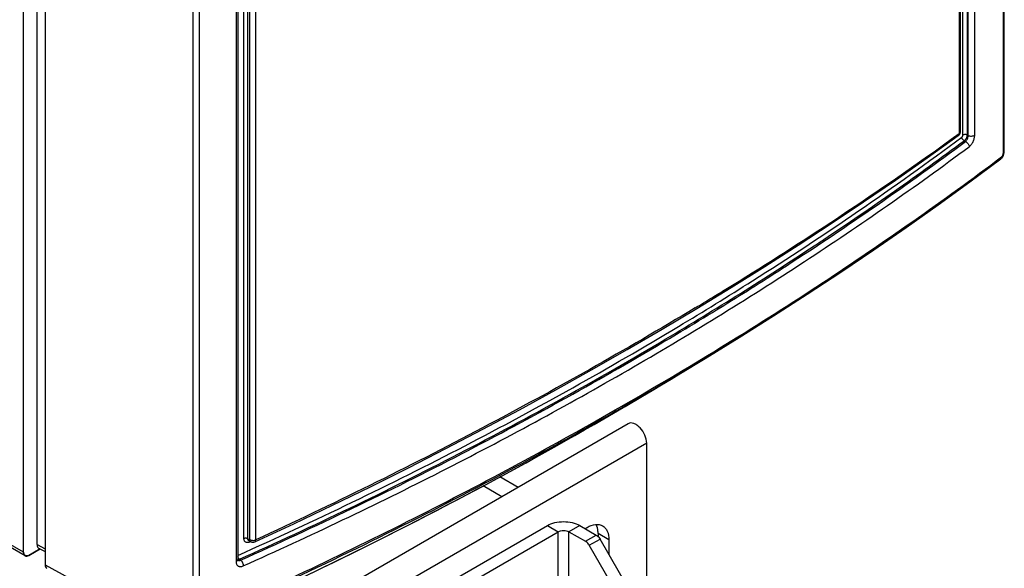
# Model space of a CAD drawing. Header units: millimetres. Extents: x 0 to 841, y 0 to 594.
# Tile 109 of 116: x 742 to 774, y 418 to 436. Entities that reach past the tile are written whole.
import ezdxf

# ---------------------------------------------------------------- set-up
doc = ezdxf.new("R2010")
doc.units = ezdxf.units.MM
doc.header["$LTSCALE"] = 46.255
doc.layers.get('0').update_dxf_attribs({"linetype": 'CONTINUOUS'})
for name, color, linetype in [('CHAMFERS', 7, 'CONTINUOUS'), ('CURVES', 7, 'CONTINUOUS'), ('ROUNDS', 7, 'CONTINUOUS')]:
    doc.layers.add(name, color=color, linetype=linetype)

msp = doc.modelspace()

# ---------------------------------------------------------------- linework, layer by layer
at = {"color": 3, "linetype": 'CONTINUOUS'}
for p, q in [((762.017, 422.7522), (736.9147, 408.2594)), ((762.6205, 411.0923), (762.6205, 422.115)), ((758.4082, 420.6687), (757.8146, 421.0114)), ((753.3574, 415.9505), (759.3678, 419.4206)), ((762.1963, 417.0672), (761.0938, 418.9767))]:
    msp.add_line(p, q, dxfattribs=at)
at = {"color": 9, "linetype": 'CONTINUOUS'}
for p, q in [((762.6205, 422.115), (737.5182, 407.6222)), ((759.3678, 419.4206), (759.7214, 419.2165)), ((760.4285, 419.4206), (760.0749, 419.2165)), ((759.7214, 415.6239), (759.7214, 419.2165)), ((760.0749, 415.4198), (760.0749, 419.2165))]:
    msp.add_line(p, q, dxfattribs=at)
at = {"color": 7, "linetype": 'CONTINUOUS'}
for p, q in [((757.8779, 420.3625), (757.2668, 420.7153)), ((753.711, 415.7464), (759.7214, 419.2165)), ((761.8427, 416.863), (760.7402, 418.7726))]:
    msp.add_line(p, q, dxfattribs=at)
at = {"color": 3, "linetype": 'CONTINUOUS'}
for points, knots in [([(762.6205, 422.115), (762.6205, 422.2044), (762.5714, 422.3896), (762.4442, 422.5862), (762.3088, 422.7062), (762.2055, 422.7626), (762.1045, 422.7828), (762.0418, 422.7665), (762.0168, 422.7521)], [0, 0, 0, 0, 0.2699173, 0.5613623, 0.6954971, 0.813164, 0.9128594, 1, 1, 1, 1]), ([(759.3678, 419.4206), (759.4431, 419.4641), (759.6182, 419.5275), (759.8982, 419.5579), (760.1781, 419.5275), (760.3532, 419.4641), (760.4285, 419.4206)], [0, 0, 0, 0, 0.2372182, 0.5, 0.7627818, 1, 1, 1, 1])]:
    msp.add_open_spline(points, degree=3, knots=knots, dxfattribs=at)
at = {"color": 7, "linetype": 'CONTINUOUS'}
msp.add_open_spline([(759.7214, 419.2165), (759.7465, 419.231), (759.8048, 419.2521), (759.8982, 419.2622), (759.9915, 419.2521), (760.0498, 419.231), (760.0749, 419.2165)], degree=3, knots=[0, 0, 0, 0, 0.2372474, 0.5, 0.7627526, 1, 1, 1, 1], dxfattribs=at)
at = {"layer": 'CHAMFERS', "color": 7, "linetype": 'CONTINUOUS'}
msp.add_line((763.7351, 424.4022), (764.5358, 424.8887), dxfattribs=at)
at = {"layer": 'CURVES', "color": 40, "linetype": 'CONTINUOUS'}
for p, q in [((742.2205, 418.5429), (742.2205, 485.9038)), ((742.3973, 418.4408), (742.7657, 418.6535))]:
    msp.add_line(p, q, dxfattribs=at)
at = {"layer": 'CURVES', "color": 4, "linetype": 'CONTINUOUS'}
for p, q in [((742.9276, 447.5957), (742.9276, 418.1347)), ((747.7669, 445.617), (747.7669, 416.4365)), ((742.9276, 418.1347), (746.9376, 415.9408))]:
    msp.add_line(p, q, dxfattribs=at)
at = {"layer": 'CURVES', "color": 40, "linetype": 'CONTINUOUS'}
for points in [[(742.3489, 418.424), (742.2815, 418.415), (742.2205, 418.4651), (742.2205, 418.5429)], [(742.3973, 418.4408), (742.3813, 418.4316), (742.3649, 418.4261), (742.3489, 418.424)]]:
    msp.add_open_spline(points, degree=3, dxfattribs=at)
at = {"layer": 'ROUNDS', "color": 7, "linetype": 'CONTINUOUS'}
for p, q in [((742.6604, 418.7968), (742.6604, 486.3619)), ((742.2205, 418.5429), (742.2205, 485.9038)), ((774.3274, 431.6845), (774.3274, 460.8651)), ((772.8836, 459.8695), (772.8836, 432.3)), ((742.2723, 418.4284), (689.9464, 448.6388)), ((742.9276, 447.5957), (742.9276, 418.1347)), ((749.2353, 446.2976), (749.2353, 418.3051)), ((767.5789, 428.5954), (768.6569, 429.2995)), ((764.5358, 424.8887), (764.5359, 424.8887)), ((760.0749, 419.2165), (760.6152, 418.9046)), ((761.0295, 419.1552), (761.0295, 419.0605)), ((749.6032, 418.9152), (749.6667, 418.8847)), ((742.7657, 418.6535), (742.3973, 418.4408)), ((742.7143, 418.6812), (742.9276, 418.5664))]:
    msp.add_line(p, q, dxfattribs=at)
at = {"layer": 'ROUNDS', "color": 9, "linetype": 'CONTINUOUS'}
for p, q in [((774.2966, 431.632), (774.2966, 460.8126)), ((772.9712, 432.1938), (772.9712, 460.189)), ((773.1174, 432.2007), (773.1174, 460.1926)), ((773.14, 432.1877), (773.14, 460.1802)), ((773.3596, 432.1983), (773.3596, 460.1908)), ((772.8513, 459.8158), (772.8513, 432.2463)), ((742.2205, 418.5429), (689.8946, 448.7532)), ((749.4336, 418.9911), (749.4336, 446.5686)), ((749.563, 418.9883), (749.563, 446.5624)), ((749.6303, 418.956), (749.6303, 446.5255)), ((749.8247, 418.9519), (749.8247, 446.5214)), ((749.1776, 446.2293), (749.1776, 418.2368)), ((747.7669, 445.617), (747.7669, 416.4365)), ((747.964, 445.6094), (747.964, 416.4289)), ((773.0609, 431.9887), (773.0159, 432.0146)), ((773.14, 432.1877), (773.1174, 432.2007)), ((764.7737, 426.3944), (764.9019, 426.4732)), ((764.9019, 426.4732), (765.1434, 426.6223)), ((763.3624, 425.5411), (763.5928, 425.6786)), ((763.5928, 425.6786), (763.593, 425.6788)), ((763.7351, 424.4022), (763.7348, 424.402)), ((760.6152, 418.9046), (760.9688, 419.1087)), ((761.3831, 418.9511), (761.0295, 419.1552)), ((742.6604, 418.7968), (742.9276, 418.653)), ((749.563, 418.9883), (749.6303, 418.956)), ((749.6561, 418.8897), (749.6319, 418.8786)), ((760.7402, 418.7726), (761.0938, 418.9767)), ((742.9276, 418.1347), (746.9376, 415.9408)), ((749.3265, 418.2856), (749.2852, 418.3137))]:
    msp.add_line(p, q, dxfattribs=at)
at = {"layer": 'ROUNDS', "color": 3, "linetype": 'CONTINUOUS'}
for p, q in [((760.4285, 419.4206), (760.9688, 419.1087)), ((760.6053, 419.3185), (760.676, 419.3594)), ((761.3831, 418.9511), (761.3831, 418.4756))]:
    msp.add_line(p, q, dxfattribs=at)
at = {"layer": 'ROUNDS', "color": 7, "linetype": 'CONTINUOUS'}
for points in [[(768.6569, 429.2995), (769.7205, 430.0101), (770.7697, 430.7272), (771.8043, 431.4506), (772.8215, 432.1785)], [(774.2118, 431.4167), (774.2252, 431.4276), (774.2393, 431.4411), (774.2526, 431.4563), (774.2651, 431.4729), (774.2765, 431.4907), (774.2866, 431.5094), (774.2956, 431.5286), (774.3034, 431.5486), (774.3103, 431.5694), (774.3162, 431.5912), (774.3209, 431.6139), (774.3245, 431.6375), (774.3267, 431.6621), (774.3274, 431.6845)], [(764.5359, 424.8887), (765.6471, 425.5716), (766.7702, 426.2778), (767.8786, 426.9912), (768.9724, 427.7118), (770.0512, 428.4394), (771.1149, 429.174), (772.1634, 429.9154), (773.1965, 430.6636), (774.2118, 431.4167)], [(765.3804, 427.2073), (766.4867, 427.898), (767.5789, 428.5954)], [(761.9789, 425.1765), (763.1264, 425.8465), (764.2603, 426.5234), (765.3804, 427.2073)], [(749.7945, 418.8837), (751.0662, 419.4773), (752.3288, 420.0802), (753.5792, 420.6908), (754.8174, 421.3092), (756.0431, 421.9352), (757.2562, 422.5687), (758.4564, 423.2097), (759.6438, 423.8581), (760.818, 424.5137), (761.9789, 425.1765)], [(747.2158, 415.8143), (748.506, 416.3938), (749.7872, 416.9829), (751.0565, 417.5803), (752.3137, 418.1859), (753.5586, 418.7997), (754.7909, 419.4214), (756.0106, 420.051), (757.2174, 420.6886), (758.4112, 421.3338), (759.5919, 421.9868), (760.7592, 422.6473), (761.913, 423.3153), (763.0532, 423.9907), (763.7352, 424.4022)], [(749.2382, 418.2851), (749.2381, 418.2851), (749.2378, 418.286), (749.2372, 418.288), (749.2364, 418.2912), (749.2358, 418.2956), (749.2354, 418.3009), (749.2353, 418.3051)]]:
    msp.add_lwpolyline(points, dxfattribs=at)
for centre, start, end in [((772.7336, 432.3), 305.8973, 0.00009), ((749.7317, 419.0198), 244.32467, 294.77715)]:
    msp.add_arc(centre, 0.15, start, end, dxfattribs=at)
at = {"layer": 'ROUNDS', "color": 9, "linetype": 'CONTINUOUS'}
for centre, radius, start, end in [((772.8336, 432.3), 0.05, 358.54194, 0.00047), ((707.1812, 520.7047), 110.4542, 303.668537, 306.586521), ((703.885, 527.5577), 117.6461, 303.397683, 305.889104), ((698.9998, 534.8862), 126.4535, 301.575428, 303.417859), ((704.9353, 524.0424), 114.4772, 303.488987, 303.677958), ((701.9667, 528.6287), 119.9401, 300.725211, 303.462788), ((696.3931, 539.0674), 131.3807, 301.356068, 301.589128), ((695.8233, 540.0019), 132.4751, 301.07872, 301.356185), ((700.7799, 530.645), 122.325, 300.896854, 301.543524), ((696.4918, 536.882), 131.0439, 300.872124, 301.281658), ((691.4264, 543.7065), 139.5065, 296.414011, 301.219366), ((684.2399, 557.8639), 155.3829, 293.912703, 296.464986), ((749.2761, 418.3559), 0.0782, 240.09136, 241.80485)]:
    msp.add_arc(centre, radius, start, end, dxfattribs=at)
at = {"layer": 'ROUNDS', "color": 7, "linetype": 'CONTINUOUS'}
for centre, major_axis, ratio, start_param, end_param in [((742.8372, 418.899), (0.1252, 0.2165), 0.5773501, -3.9263815, -3.1245115), ((743.1044, 418.2368), (0.125, 0.2166), 0.5773502, -3.9273335, -3.1285079)]:
    msp.add_ellipse(centre, major_axis=major_axis, ratio=ratio, start_param=start_param, end_param=end_param, dxfattribs=at)
at = {"layer": 'ROUNDS', "color": 9, "linetype": 'CONTINUOUS'}
for points, knots in [([(772.8836, 432.2987), (772.8835, 432.294), (772.8818, 432.2842), (772.8726, 432.2649), (772.8605, 432.253), (772.8513, 432.2463)], [0, 0, 0, 0, 0.2248274, 0.4618635, 1, 1, 1, 1]), ([(763.6627, 425.9346), (764.4752, 426.4227), (767.6412, 428.375), (770.7156, 430.4769), (772.9403, 432.1301)], [0, 0, 0, 0, 0.2548123, 1, 1, 1, 1]), ([(765.1434, 426.6223), (765.8326, 427.0487), (768.5271, 428.7541), (771.1519, 430.5702), (773.0609, 431.9887)], [0, 0, 0, 0, 0.254152, 1, 1, 1, 1]), ([(772.8215, 432.1785), (772.8263, 432.1819), (772.835, 432.1904), (772.848, 432.2126), (772.8512, 432.2327), (772.8513, 432.2463)], [0, 0, 0, 0, 0.2289842, 0.4679264, 1, 1, 1, 1]), ([(772.9403, 432.1301), (772.9448, 432.1334), (772.9531, 432.1422), (772.9627, 432.158), (772.9693, 432.1756), (772.9712, 432.188), (772.9712, 432.1938)], [0, 0, 0, 0, 0.23023, 0.492639, 0.75904, 1, 1, 1, 1]), ([(773.0159, 432.0146), (773.0053, 432.0199), (772.9852, 432.0344), (772.9613, 432.0628), (772.945, 432.0954), (772.9404, 432.1189), (772.9403, 432.1301)], [0, 0, 0, 0, 0.2467158, 0.5098988, 0.7676702, 1, 1, 1, 1]), ([(773.1174, 432.2007), (773.1065, 432.2065), (773.0814, 432.2146), (773.0419, 432.2173), (773.0037, 432.2111), (772.9805, 432.2007), (772.9712, 432.1938)], [0, 0, 0, 0, 0.2438885, 0.5108299, 0.7718172, 1, 1, 1, 1]), ([(773.0159, 432.0146), (773.0301, 432.0241), (773.0568, 432.0493), (773.0881, 432.0955), (773.11, 432.1471), (773.117, 432.1835), (773.1174, 432.2007)], [0, 0, 0, 0, 0.2340629, 0.4975468, 0.7623603, 1, 1, 1, 1]), ([(773.0609, 431.9887), (773.0733, 431.9995), (773.0957, 432.0277), (773.1206, 432.0772), (773.1368, 432.1318), (773.1407, 432.1697), (773.14, 432.1877)], [0, 0, 0, 0, 0.2245725, 0.4851396, 0.7538609, 1, 1, 1, 1]), ([(773.0609, 431.9887), (773.0768, 431.9808), (773.107, 431.959), (773.1428, 431.9164), (773.1673, 431.8675), (773.1742, 431.8323), (773.1743, 431.8155)], [0, 0, 0, 0, 0.2467144, 0.5098974, 0.7676696, 1, 1, 1, 1]), ([(773.14, 432.1877), (773.1565, 432.179), (773.1942, 432.1669), (773.2534, 432.1629), (773.3109, 432.1722), (773.3456, 432.1879), (773.3596, 432.1983)], [0, 0, 0, 0, 0.2439518, 0.5109565, 0.771936, 1, 1, 1, 1]), ([(773.1743, 431.8155), (773.1871, 431.8251), (773.2124, 431.8475), (773.2595, 431.9019), (773.3088, 431.9835), (773.3423, 432.0735), (773.3569, 432.1462), (773.3596, 432.1814), (773.3596, 432.1983)], [0, 0, 0, 0, 0.1097819, 0.2304615, 0.4925468, 0.7587438, 0.8841929, 1, 1, 1, 1]), ([(749.4144, 418.0978), (751.5944, 419.0731), (755.8504, 421.1014), (761.9837, 424.4207), (767.7603, 427.9652), (771.4153, 430.5086), (773.1743, 431.8155)], [0, 0, 0, 0, 0.260657, 0.5143346, 0.7608224, 1, 1, 1, 1]), ([(774.2409, 431.484), (774.2458, 431.4877), (774.2551, 431.497), (774.2707, 431.5197), (774.2848, 431.5525), (774.2944, 431.5927), (774.2966, 431.6193), (774.2966, 431.632)], [0, 0, 0, 0, 0.1123994, 0.23996, 0.5086046, 0.7660315, 1, 1, 1, 1]), ([(774.2966, 431.632), (774.3056, 431.6388), (774.3174, 431.6507), (774.3259, 431.6701), (774.3274, 431.6798), (774.3274, 431.6845)], [0, 0, 0, 0, 0.5369724, 0.7741372, 1, 1, 1, 1]), ([(748.0369, 416.3551), (750.4611, 417.4335), (755.1839, 419.6734), (761.9705, 423.3386), (768.3231, 427.2427), (772.3244, 430.0454), (774.2409, 431.484)], [0, 0, 0, 0, 0.2625533, 0.5169677, 0.7628687, 1, 1, 1, 1]), ([(774.2409, 431.484), (774.2409, 431.4706), (774.2377, 431.4507), (774.225, 431.4286), (774.2165, 431.4202), (774.2118, 431.4167)], [0, 0, 0, 0, 0.5303342, 0.7698487, 1, 1, 1, 1]), ([(764.209, 426.5424), (761.9263, 425.1666), (757.1967, 422.5056), (752.329, 420.1079), (749.8247, 418.9519)], [0, 0, 0, 0, 0.4914296, 1, 1, 1, 1]), ([(749.2354, 418.4429), (751.7489, 419.5675), (756.637, 421.9197), (761.376, 424.5608), (763.6627, 425.9346)], [0, 0, 0, 0, 0.5079336, 1, 1, 1, 1]), ([(749.2852, 418.3137), (751.7134, 419.4), (756.4403, 421.6686), (761.029, 424.2064), (763.2467, 425.5249)], [0, 0, 0, 0, 0.5076346, 1, 1, 1, 1]), ([(749.3265, 418.2856), (751.7682, 419.378), (756.5208, 421.6599), (761.1336, 424.2139), (763.3624, 425.5411)], [0, 0, 0, 0, 0.5076783, 1, 1, 1, 1]), ([(748.0113, 416.2893), (750.7555, 417.5101), (756.0819, 420.0571), (761.2471, 422.9187), (763.7335, 424.4052)], [0, 0, 0, 0, 0.5090322, 1, 1, 1, 1]), ([(749.563, 418.9883), (749.5537, 418.9933), (749.5327, 419.0006), (749.4991, 419.0046), (749.4651, 419.002), (749.4434, 418.9956), (749.4336, 418.9911)], [0, 0, 0, 0, 0.2365796, 0.4957254, 0.7571567, 1, 1, 1, 1]), ([(749.6319, 418.8786), (749.6196, 418.8729), (749.5949, 418.8638), (749.5576, 418.8578), (749.5226, 418.8604), (749.4915, 418.8719), (749.4658, 418.892), (749.447, 418.9198), (749.4358, 418.9538), (749.4336, 418.9783), (749.4336, 418.9911)], [0, 0, 0, 0, 0.144594, 0.2772031, 0.3988835, 0.5129012, 0.6245508, 0.7399248, 0.8641081, 1, 1, 1, 1]), ([(749.6032, 418.9152), (749.5968, 418.9182), (749.585, 418.9262), (749.5717, 418.9435), (749.564, 418.9649), (749.5628, 418.9804), (749.563, 418.9883)], [0, 0, 0, 0, 0.2389884, 0.4777411, 0.7284779, 1, 1, 1, 1]), ([(749.6667, 418.8847), (749.6613, 418.8873), (749.6509, 418.8949), (749.6396, 418.9114), (749.6325, 418.9324), (749.6306, 418.9478), (749.6303, 418.956)], [0, 0, 0, 0, 0.2152886, 0.4474416, 0.7076567, 1, 1, 1, 1]), ([(749.6303, 418.956), (749.6443, 418.9486), (749.6759, 418.9376), (749.7263, 418.9316), (749.7774, 418.9356), (749.81, 418.9452), (749.8247, 418.9519)], [0, 0, 0, 0, 0.2366265, 0.4958271, 0.7572592, 1, 1, 1, 1]), ([(749.6345, 418.9002), (749.634, 418.8986), (749.6324, 418.8915), (749.6319, 418.8842), (749.6319, 418.8786)], [0, 0, 0, 0, 0.2321136, 1, 1, 1, 1]), ([(749.7945, 418.8837), (749.7994, 418.8859), (749.8086, 418.8929), (749.8181, 418.9088), (749.8237, 418.929), (749.8247, 418.9439), (749.8247, 418.9519)], [0, 0, 0, 0, 0.2038252, 0.4307946, 0.6948833, 1, 1, 1, 1]), ([(749.2353, 418.3051), (749.2353, 418.2984), (749.2324, 418.2845), (749.2203, 418.2656), (749.2015, 418.2491), (749.1861, 418.2406), (749.1776, 418.2368)], [0, 0, 0, 0, 0.211198, 0.4418212, 0.703762, 1, 1, 1, 1]), ([(749.1776, 418.2368), (749.1776, 418.2214), (749.1803, 418.1919), (749.1936, 418.1511), (749.2159, 418.1175), (749.2463, 418.0927), (749.2834, 418.0782), (749.3252, 418.0742), (749.37, 418.0806), (749.3995, 418.0911), (749.4144, 418.0978)], [0, 0, 0, 0, 0.1359757, 0.2604765, 0.3763075, 0.4883174, 0.6023801, 0.7237593, 0.8558767, 1, 1, 1, 1]), ([(749.2852, 418.3137), (749.2739, 418.3227), (749.2539, 418.3468), (749.2405, 418.3747), (749.2353, 418.3901)], [0, 0, 0, 0, 0.4718132, 1, 1, 1, 1]), ([(749.2354, 418.3012), (749.2394, 418.3011), (749.2566, 418.302), (749.2734, 418.3078), (749.2852, 418.3137)], [0, 0, 0, 0, 0.2287011, 1, 1, 1, 1]), ([(749.2391, 418.287), (749.2452, 418.2837), (749.2585, 418.2787), (749.2884, 418.2751), (749.3117, 418.28), (749.3265, 418.2856)], [0, 0, 0, 0, 0.2296269, 0.4709157, 1, 1, 1, 1]), ([(749.3265, 418.2856), (749.3394, 418.2753), (749.3634, 418.249), (749.3908, 418.2022), (749.4093, 418.1507), (749.4145, 418.1148), (749.4144, 418.0978)], [0, 0, 0, 0, 0.2328556, 0.4952525, 0.7601969, 1, 1, 1, 1])]:
    msp.add_open_spline(points, degree=3, knots=knots, dxfattribs=at)
at = {"layer": 'ROUNDS', "color": 3, "linetype": 'CONTINUOUS'}
for points, knots in [([(760.676, 419.3594), (760.7587, 419.4071), (760.8906, 419.4599), (761.0672, 419.4555), (761.143, 419.4279), (761.176, 419.4089)], [0, 0, 0, 0, 0.5477131, 0.7815519, 1, 1, 1, 1]), ([(761.176, 419.4089), (761.209, 419.3899), (761.2707, 419.338), (761.3628, 419.1873), (761.3831, 419.0466), (761.3831, 418.9511)], [0, 0, 0, 0, 0.2184481, 0.4522869, 1, 1, 1, 1]), ([(760.9688, 419.1087), (760.9809, 419.1017), (761.0309, 419.0665), (761.0703, 419.0174), (761.0938, 418.9767)], [0, 0, 0, 0, 0.2291658, 1, 1, 1, 1])]:
    msp.add_open_spline(points, degree=3, knots=knots, dxfattribs=at)
at = {"layer": 'ROUNDS', "color": 7, "linetype": 'CONTINUOUS'}
for points, knots in [([(761.0295, 419.1552), (761.0295, 419.1831), (761.025, 419.2847), (761.0009, 419.387), (760.9678, 419.4532)], [0, 0, 0, 0, 0.2730612, 1, 1, 1, 1]), ([(760.7402, 418.7726), (760.7321, 418.7867), (760.6987, 418.8376), (760.6539, 418.8822), (760.6152, 418.9046)], [0, 0, 0, 0, 0.2672177, 1, 1, 1, 1]), ([(742.2205, 418.5429), (742.2205, 418.5302), (742.2233, 418.4879), (742.2461, 418.4435), (742.2723, 418.4284)], [0, 0, 0, 0, 0.294965, 1, 1, 1, 1])]:
    msp.add_open_spline(points, degree=3, knots=knots, dxfattribs=at)
for points in [[(742.2723, 418.4284), (742.2891, 418.4187), (742.3102, 418.4154), (742.3296, 418.4173)], [(742.3296, 418.4173), (742.3534, 418.4197), (742.3766, 418.4289), (742.3973, 418.4408)]]:
    msp.add_open_spline(points, degree=3, dxfattribs=at)

doc.saveas('drawing.dxf')
